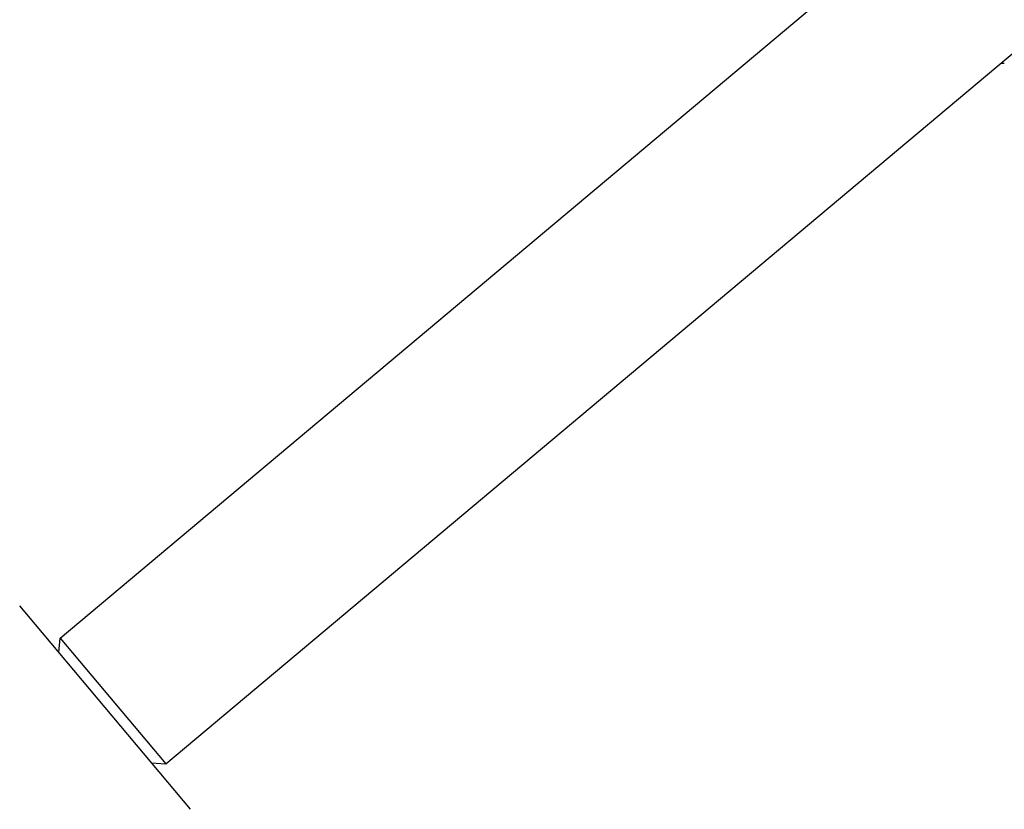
# Model space of a CAD drawing. Header units: inches. Extents: x 0 to 88, y 0 to 68.
# Tile 15 of 22: x 24.8 to 27.7, y 50.6 to 53. Entities that reach past the tile are written whole.
import ezdxf

# ---------------------------------------------------------------- set-up
doc = ezdxf.new("R2010")
doc.units = ezdxf.units.IN
doc.header["$LTSCALE"] = 4.84
doc.header["$MEASUREMENT"] = 0
for name, color, linetype in [('206380_1_BL28', 7, 'CONTINUOUS'), ('206383_X26128_1_BL24', 7, 'CONTINUOUS'), ('207138_WW_10_1_BL2', 7, 'CONTINUOUS'), ('234013M_1_BL65', 7, 'CONTINUOUS')]:
    doc.layers.add(name, color=color, linetype=linetype)

# ---------------------------------------------------------------- blocks, each defined once
blk = doc.blocks.new('207138_WW_10_1_BL2', base_point=(41.05, 37.735))
at = {"layer": '207138_WW_10_1_BL2', "color": 7, "linetype": 'CONTINUOUS'}
blk.add_arc((14.7258, 42.8309), 11.9198, 0, 90, dxfattribs=at)
blk = doc.blocks.new('206383_X26128_1_BL24', base_point=(44.9323, 35.635))
at = {"layer": '206383_X26128_1_BL24', "color": 7, "linetype": 'CONTINUOUS'}
blk.add_line((25.27, 50.6454), (24.7507, 51.2642), dxfattribs=at)
blk = doc.blocks.new('206380_1_BL28', base_point=(48.6509, 36.6184))
at = {"layer": '206380_1_BL28', "color": 7, "linetype": 'CONTINUOUS'}
blk.add_line((27.7363, 52.9158), (27.7463, 52.9159), dxfattribs=at)
blk = doc.blocks.new('234013M_1_BL65', base_point=(49.0687, 39.5797))
at = {"layer": '234013M_1_BL65', "color": 7, "linetype": 'CONTINUOUS'}
for p, q in [((24.8736, 51.1664), (28.4181, 54.1406)), ((25.195, 50.7834), (28.7393, 53.7574)), ((24.8697, 51.1224), (24.8736, 51.1664)), ((24.8736, 51.1664), (25.195, 50.7834)), ((25.151, 50.7873), (25.195, 50.7834))]:
    blk.add_line(p, q, dxfattribs=at)

msp = doc.modelspace()

# ---------------------------------------------------------------- block references
at = {"layer": '206380_1_BL28'}
msp.add_blockref('206380_1_BL28', (48.6509, 36.6184), dxfattribs=at)
at = {"layer": '206383_X26128_1_BL24'}
msp.add_blockref('206383_X26128_1_BL24', (44.9323, 35.635), dxfattribs=at)
at = {"layer": '207138_WW_10_1_BL2'}
msp.add_blockref('207138_WW_10_1_BL2', (41.05, 37.735), dxfattribs=at)
at = {"layer": '234013M_1_BL65'}
msp.add_blockref('234013M_1_BL65', (49.0687, 39.5797), dxfattribs=at)

doc.saveas('drawing.dxf')
